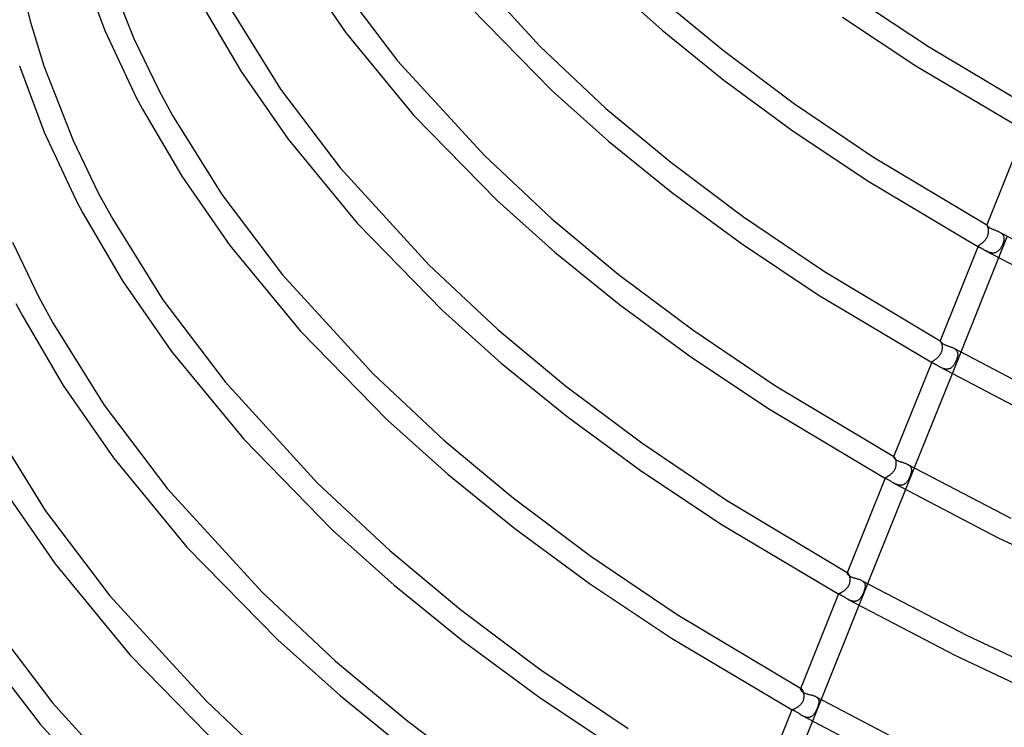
# Model space of a CAD drawing. Header units: millimetres. Extents: x -657 to 657, y -323 to 528.
# Tile 10 of 131: x -510 to -340, y -7 to 116. Entities that reach past the tile are written whole.
import ezdxf

# ---------------------------------------------------------------- set-up
doc = ezdxf.new("R2010")
doc.units = ezdxf.units.MM
doc.layers.add('HIDDEN', color=7, linetype='Continuous')
doc.layers.add('THICK', color=7, linetype='Continuous')

msp = doc.modelspace()

# ---------------------------------------------------------------- linework, layer by layer
at = {"layer": 'HIDDEN'}
for p, q in [((-343.1, 80.06), (-343.11, 80.05)), ((-343.09, 80.06), (-343.1, 80.06)), ((-343.1, 80.06), (-343.1, 80.06)), ((-343.1, 80.06), (-343.1, 80.06)), ((-343.1, 80.06), (-343.1, 80.06)), ((-343.1, 80.06), (-343.1, 80.06)), ((-343.08, 80.05), (-343.09, 80.06)), ((-343.06, 80.03), (-343.08, 80.05)), ((-343.04, 80), (-343.06, 80.03)), ((-343.02, 79.96), (-343.04, 80)), ((-343, 79.92), (-343.02, 79.96)), ((-342.97, 79.87), (-343, 79.92)), ((-342.94, 79.81), (-342.97, 79.87)), ((-342.92, 79.74), (-342.94, 79.81)), ((-342.9, 79.67), (-342.92, 79.74)), ((-342.91, 78.29), (-342.87, 78.41)), ((-342.87, 79.58), (-342.9, 79.67)), ((-342.85, 79.5), (-342.87, 79.58)), ((-342.87, 78.41), (-342.85, 78.53)), ((-342.83, 79.41), (-342.85, 79.5)), ((-342.85, 78.53), (-342.83, 78.65)), ((-342.82, 79.31), (-342.83, 79.41)), ((-342.83, 78.65), (-342.81, 78.77)), ((-342.81, 79.21), (-342.82, 79.31)), ((-342.8, 79.1), (-342.81, 79.21)), ((-342.81, 78.77), (-342.8, 78.88)), ((-342.8, 78.99), (-342.8, 79.1)), ((-342.8, 78.88), (-342.8, 78.99)), ((-340.89, 78.83), (-340.79, 78.77)), ((-340.79, 78.77), (-340.7, 78.71)), ((-340.7, 78.71), (-340.61, 78.65)), ((-340.61, 78.65), (-340.53, 78.58)), ((-340.53, 78.58), (-340.45, 78.51)), ((-340.45, 78.51), (-340.39, 78.44)), ((-340.39, 78.44), (-340.33, 78.36)), ((-340.33, 78.36), (-340.28, 78.28)), ((-344.38, 76.59), (-344.32, 76.63)), ((-344.32, 76.63), (-344.26, 76.68)), ((-344.26, 76.68), (-344.19, 76.72)), ((-344.19, 76.72), (-344.12, 76.78)), ((-344.12, 76.78), (-344.04, 76.83)), ((-344.04, 76.83), (-343.96, 76.9)), ((-343.96, 76.9), (-343.88, 76.96)), ((-343.88, 76.96), (-343.8, 77.03)), ((-343.8, 77.03), (-343.72, 77.1)), ((-343.72, 77.1), (-343.63, 77.18)), ((-343.63, 77.18), (-343.55, 77.26)), ((-343.55, 77.26), (-343.47, 77.34)), ((-343.47, 77.34), (-343.4, 77.43)), ((-343.4, 77.43), (-343.32, 77.53)), ((-343.32, 77.53), (-343.25, 77.63)), ((-343.25, 77.63), (-343.18, 77.73)), ((-343.18, 77.73), (-343.11, 77.84)), ((-343.11, 77.84), (-343.05, 77.95)), ((-343.05, 77.95), (-343, 78.06)), ((-343, 78.06), (-342.95, 78.18)), ((-342.95, 78.18), (-342.91, 78.29)), ((-339.58, 78.11), (-341.08, 74.37)), ((-340.39, 76.64), (-340.44, 76.52)), ((-340.35, 76.75), (-340.39, 76.64)), ((-340.31, 76.86), (-340.35, 76.75)), ((-340.27, 76.98), (-340.31, 76.86)), ((-340.28, 78.28), (-340.24, 78.19)), ((-340.23, 77.09), (-340.27, 76.98)), ((-340.24, 78.19), (-340.2, 78.1)), ((-340.21, 77.2), (-340.23, 77.09)), ((-340.18, 77.31), (-340.21, 77.2)), ((-340.2, 78.1), (-340.18, 78.01)), ((-340.18, 78.01), (-340.16, 77.92)), ((-340.16, 77.42), (-340.18, 77.31)), ((-340.16, 77.92), (-340.15, 77.82)), ((-340.15, 77.52), (-340.16, 77.42)), ((-340.15, 77.82), (-340.14, 77.73)), ((-340.14, 77.63), (-340.15, 77.52)), ((-340.14, 77.73), (-340.14, 77.63)), ((-344.58, 76.37), (-344.57, 76.4)), ((-344.57, 76.35), (-344.58, 76.37)), ((-344.57, 76.4), (-344.56, 76.43)), ((-344.56, 76.32), (-344.57, 76.35)), ((-344.56, 76.43), (-344.54, 76.45)), ((-344.54, 76.3), (-344.56, 76.32)), ((-344.54, 76.45), (-344.51, 76.48)), ((-344.5, 76.27), (-344.54, 76.3)), ((-344.51, 76.48), (-344.47, 76.51)), ((-344.46, 76.24), (-344.5, 76.27)), ((-344.47, 76.51), (-344.43, 76.55)), ((-344.41, 76.21), (-344.46, 76.24)), ((-344.43, 76.55), (-344.38, 76.59)), ((-344.35, 76.18), (-344.41, 76.21)), ((-343.41, 75.65), (-343.5, 75.71)), ((-343.31, 75.6), (-343.41, 75.65)), ((-343.21, 75.55), (-343.31, 75.6)), ((-343.11, 75.5), (-343.21, 75.55)), ((-343.01, 75.45), (-343.11, 75.5)), ((-342.9, 75.4), (-343.01, 75.45)), ((-342.8, 75.36), (-342.9, 75.4)), ((-342.69, 75.32), (-342.8, 75.36)), ((-342.58, 75.29), (-342.69, 75.32)), ((-342.47, 75.26), (-342.58, 75.29)), ((-342.36, 75.23), (-342.47, 75.26)), ((-342.25, 75.21), (-342.36, 75.23)), ((-342.14, 75.2), (-342.25, 75.21)), ((-342.04, 75.2), (-342.14, 75.2)), ((-341.93, 75.2), (-342.04, 75.2)), ((-341.83, 75.21), (-341.93, 75.2)), ((-341.72, 75.23), (-341.83, 75.21)), ((-341.62, 75.26), (-341.72, 75.23)), ((-341.53, 75.29), (-341.62, 75.26)), ((-341.43, 75.33), (-341.53, 75.29)), ((-341.34, 75.38), (-341.43, 75.33)), ((-341.25, 75.44), (-341.34, 75.38)), ((-341.17, 75.5), (-341.25, 75.44)), ((-341.09, 75.57), (-341.17, 75.5)), ((-341.01, 75.65), (-341.09, 75.57)), ((-340.94, 75.73), (-341.01, 75.65)), ((-340.87, 75.81), (-340.94, 75.73)), ((-340.8, 75.9), (-340.87, 75.81)), ((-340.74, 75.99), (-340.8, 75.9)), ((-340.67, 76.09), (-340.74, 75.99)), ((-340.61, 76.19), (-340.67, 76.09)), ((-340.55, 76.3), (-340.61, 76.19)), ((-340.5, 76.41), (-340.55, 76.3)), ((-340.44, 76.52), (-340.5, 76.41)), ((-351.15, 60.03), (-351.16, 60.02)), ((-351.15, 60.04), (-351.14, 60.04)), ((-351.14, 60.03), (-351.15, 60.03)), ((-351.15, 60.03), (-351.15, 60.03)), ((-351.14, 60.04), (-351.14, 60.04)), ((-351.14, 60.04), (-351.14, 60.04)), ((-351.14, 60.04), (-351.13, 60.03)), ((-351.13, 60.03), (-351.14, 60.03)), ((-351.14, 60.03), (-351.14, 60.03)), ((-351.12, 60.03), (-351.13, 60.03)), ((-351.13, 60.03), (-351.13, 60.03)), ((-351.13, 60.03), (-351.12, 60.03)), ((-351.1, 60.01), (-351.12, 60.03)), ((-351.08, 59.99), (-351.1, 60.01)), ((-351.06, 59.96), (-351.08, 59.99)), ((-351.03, 59.92), (-351.06, 59.96)), ((-351, 59.88), (-351.03, 59.92)), ((-350.97, 59.82), (-351, 59.88)), ((-350.94, 59.76), (-350.97, 59.82)), ((-350.92, 59.69), (-350.94, 59.76)), ((-350.89, 59.62), (-350.92, 59.69)), ((-350.86, 59.53), (-350.89, 59.62)), ((-351.08, 57.77), (-351.02, 57.89)), ((-351.02, 57.89), (-350.97, 58)), ((-350.97, 58), (-350.92, 58.12)), ((-350.92, 58.12), (-350.88, 58.24)), ((-350.88, 58.24), (-350.84, 58.37)), ((-350.84, 59.44), (-350.86, 59.53)), ((-350.82, 59.35), (-350.84, 59.44)), ((-350.84, 58.37), (-350.82, 58.49)), ((-350.8, 59.25), (-350.82, 59.35)), ((-350.82, 58.49), (-350.8, 58.6)), ((-350.79, 59.15), (-350.8, 59.25)), ((-350.8, 58.6), (-350.78, 58.72)), ((-350.78, 59.05), (-350.79, 59.15)), ((-350.78, 58.94), (-350.78, 59.05)), ((-350.78, 58.83), (-350.78, 58.94)), ((-350.78, 58.72), (-350.78, 58.83)), ((-347.62, 58.09), (-349.12, 54.35)), ((-348.83, 58.76), (-348.74, 58.7)), ((-348.74, 58.7), (-348.65, 58.64)), ((-348.65, 58.64), (-348.57, 58.58)), ((-348.57, 58.58), (-348.49, 58.51)), ((-348.49, 58.51), (-348.42, 58.44)), ((-348.42, 58.44), (-348.36, 58.37)), ((-348.36, 58.37), (-348.3, 58.29)), ((-348.3, 58.29), (-348.26, 58.21)), ((-348.26, 58.21), (-348.22, 58.13)), ((-348.22, 58.13), (-348.19, 58.05)), ((-348.19, 58.05), (-348.16, 57.96)), ((-348.16, 57.96), (-348.15, 57.87)), ((-352.63, 56.36), (-352.62, 56.38)), ((-352.63, 56.33), (-352.63, 56.36)), ((-352.63, 56.31), (-352.63, 56.33)), ((-352.61, 56.29), (-352.63, 56.31)), ((-352.62, 56.38), (-352.6, 56.4)), ((-352.58, 56.27), (-352.61, 56.29)), ((-352.6, 56.4), (-352.57, 56.43)), ((-352.55, 56.24), (-352.58, 56.27)), ((-352.57, 56.43), (-352.54, 56.45)), ((-352.51, 56.22), (-352.55, 56.24)), ((-352.54, 56.45), (-352.49, 56.48)), ((-352.49, 56.48), (-352.44, 56.52)), ((-352.44, 56.52), (-352.39, 56.55)), ((-352.39, 56.55), (-352.32, 56.59)), ((-352.32, 56.59), (-352.26, 56.64)), ((-352.26, 56.64), (-352.18, 56.69)), ((-352.18, 56.69), (-352.11, 56.74)), ((-352.11, 56.74), (-352.03, 56.79)), ((-352.03, 56.79), (-351.94, 56.85)), ((-351.94, 56.85), (-351.86, 56.92)), ((-351.86, 56.92), (-351.77, 56.99)), ((-351.77, 56.99), (-351.69, 57.06)), ((-351.69, 57.06), (-351.61, 57.13)), ((-351.61, 57.13), (-351.52, 57.21)), ((-351.52, 57.21), (-351.44, 57.3)), ((-351.44, 57.3), (-351.37, 57.38)), ((-351.37, 57.38), (-351.29, 57.47)), ((-351.29, 57.47), (-351.22, 57.57)), ((-351.22, 57.57), (-351.15, 57.67)), ((-351.15, 57.67), (-351.08, 57.77)), ((-348.56, 56.26), (-348.61, 56.16)), ((-348.5, 56.38), (-348.56, 56.26)), ((-348.45, 56.5), (-348.5, 56.38)), ((-348.39, 56.61), (-348.45, 56.5)), ((-348.35, 56.73), (-348.39, 56.61)), ((-348.3, 56.85), (-348.35, 56.73)), ((-348.27, 56.96), (-348.3, 56.85)), ((-348.23, 57.07), (-348.27, 56.96)), ((-348.21, 57.18), (-348.23, 57.07)), ((-348.18, 57.28), (-348.21, 57.18)), ((-348.16, 57.38), (-348.18, 57.28)), ((-348.15, 57.48), (-348.16, 57.38)), ((-348.15, 57.87), (-348.14, 57.77)), ((-348.14, 57.58), (-348.15, 57.48)), ((-348.14, 57.77), (-348.14, 57.68)), ((-348.14, 57.68), (-348.14, 57.58)), ((-351.23, 55.51), (-351.33, 55.56)), ((-351.12, 55.46), (-351.23, 55.51)), ((-351.02, 55.4), (-351.12, 55.46)), ((-350.91, 55.35), (-351.02, 55.4)), ((-350.81, 55.31), (-350.91, 55.35)), ((-350.7, 55.26), (-350.81, 55.31)), ((-350.59, 55.23), (-350.7, 55.26)), ((-350.48, 55.19), (-350.59, 55.23)), ((-350.37, 55.17), (-350.48, 55.19)), ((-350.25, 55.15), (-350.37, 55.17)), ((-350.15, 55.13), (-350.25, 55.15)), ((-350.04, 55.13), (-350.15, 55.13)), ((-349.93, 55.13), (-350.04, 55.13)), ((-349.82, 55.14), (-349.93, 55.13)), ((-349.72, 55.16), (-349.82, 55.14)), ((-349.62, 55.19), (-349.72, 55.16)), ((-349.52, 55.23), (-349.62, 55.19)), ((-349.43, 55.27), (-349.52, 55.23)), ((-349.34, 55.32), (-349.43, 55.27)), ((-349.25, 55.38), (-349.34, 55.32)), ((-349.17, 55.45), (-349.25, 55.38)), ((-349.09, 55.52), (-349.17, 55.45)), ((-349.01, 55.59), (-349.09, 55.52)), ((-348.94, 55.68), (-349.01, 55.59)), ((-348.87, 55.76), (-348.94, 55.68)), ((-348.8, 55.85), (-348.87, 55.76)), ((-348.74, 55.95), (-348.8, 55.85)), ((-348.67, 56.05), (-348.74, 55.95)), ((-348.61, 56.16), (-348.67, 56.05)), ((-359.2, 40), (-359.21, 39.99)), ((-359.19, 40.01), (-359.2, 40)), ((-359.2, 40), (-359.2, 40)), ((-359.19, 40.02), (-359.19, 40.02)), ((-359.19, 40.02), (-359.18, 40.01)), ((-359.18, 40.01), (-359.19, 40.01)), ((-359.16, 40), (-359.18, 40.01)), ((-359.18, 40.01), (-359.17, 40.01)), ((-359.17, 40.01), (-359.16, 40.01)), ((-359.16, 40.01), (-359.16, 40)), ((-359.15, 40), (-359.16, 40)), ((-359.16, 40), (-359.15, 40)), ((-359.12, 39.98), (-359.15, 40)), ((-359.1, 39.96), (-359.12, 39.98)), ((-359.07, 39.92), (-359.1, 39.96)), ((-359.04, 39.88), (-359.07, 39.92)), ((-359, 39.83), (-359.04, 39.88)), ((-358.97, 39.77), (-359, 39.83)), ((-358.94, 39.71), (-358.97, 39.77)), ((-358.91, 39.64), (-358.94, 39.71)), ((-358.88, 39.56), (-358.91, 39.64)), ((-358.85, 39.48), (-358.88, 39.56)), ((-358.82, 39.39), (-358.85, 39.48)), ((-358.8, 39.29), (-358.82, 39.39)), ((-358.78, 39.19), (-358.8, 39.29)), ((-358.77, 39.09), (-358.78, 39.19)), ((-359.26, 37.42), (-359.19, 37.5)), ((-359.19, 37.5), (-359.12, 37.6)), ((-359.12, 37.6), (-359.06, 37.69)), ((-359.06, 37.69), (-359.01, 37.79)), ((-359.01, 37.79), (-358.96, 37.88)), ((-358.96, 37.88), (-358.91, 37.99)), ((-358.91, 37.99), (-358.87, 38.09)), ((-358.87, 38.09), (-358.84, 38.19)), ((-358.84, 38.19), (-358.81, 38.3)), ((-358.81, 38.3), (-358.79, 38.4)), ((-358.79, 38.4), (-358.77, 38.51)), ((-358.76, 38.99), (-358.77, 39.09)), ((-358.77, 38.51), (-358.76, 38.61)), ((-358.75, 38.9), (-358.76, 38.99)), ((-358.76, 38.61), (-358.75, 38.7)), ((-358.75, 38.8), (-358.75, 38.9)), ((-358.75, 38.7), (-358.75, 38.8)), ((-355.67, 38.07), (-357.17, 34.33)), ((-356.79, 38.68), (-356.69, 38.63)), ((-356.69, 38.63), (-356.59, 38.56)), ((-356.59, 38.56), (-356.51, 38.5)), ((-356.51, 38.5), (-356.43, 38.43)), ((-356.43, 38.43), (-356.37, 38.35)), ((-356.37, 38.35), (-356.31, 38.28)), ((-356.31, 38.28), (-356.26, 38.19)), ((-356.26, 38.19), (-356.22, 38.11)), ((-356.22, 38.11), (-356.18, 38.02)), ((-356.18, 38.02), (-356.16, 37.93)), ((-356.16, 37.93), (-356.14, 37.83)), ((-356.15, 37.46), (-356.16, 37.39)), ((-356.14, 37.53), (-356.15, 37.46)), ((-356.14, 37.83), (-356.14, 37.74)), ((-356.14, 37.74), (-356.14, 37.64)), ((-356.14, 37.64), (-356.14, 37.53)), ((-360.69, 36.3), (-360.68, 36.32)), ((-360.68, 36.29), (-360.69, 36.3)), ((-360.68, 36.32), (-360.67, 36.33)), ((-360.67, 36.28), (-360.68, 36.29)), ((-360.67, 36.33), (-360.66, 36.35)), ((-360.66, 36.26), (-360.67, 36.28)), ((-360.66, 36.35), (-360.63, 36.37)), ((-360.64, 36.25), (-360.66, 36.26)), ((-360.62, 36.23), (-360.64, 36.25)), ((-360.63, 36.37), (-360.6, 36.39)), ((-360.6, 36.39), (-360.57, 36.41)), ((-360.57, 36.41), (-360.52, 36.44)), ((-360.52, 36.44), (-360.47, 36.47)), ((-360.47, 36.47), (-360.41, 36.5)), ((-360.41, 36.5), (-360.35, 36.54)), ((-360.35, 36.54), (-360.28, 36.58)), ((-360.28, 36.58), (-360.21, 36.62)), ((-360.21, 36.62), (-360.14, 36.67)), ((-360.14, 36.67), (-360.06, 36.72)), ((-360.06, 36.72), (-359.98, 36.77)), ((-359.98, 36.77), (-359.89, 36.83)), ((-359.89, 36.83), (-359.81, 36.89)), ((-359.81, 36.89), (-359.73, 36.96)), ((-359.73, 36.96), (-359.65, 37.02)), ((-359.65, 37.02), (-359.56, 37.1)), ((-359.56, 37.1), (-359.48, 37.17)), ((-359.48, 37.17), (-359.41, 37.25)), ((-359.41, 37.25), (-359.33, 37.33)), ((-359.33, 37.33), (-359.26, 37.42)), ((-356.82, 35.79), (-356.88, 35.71)), ((-356.77, 35.86), (-356.82, 35.79)), ((-356.72, 35.95), (-356.77, 35.86)), ((-356.67, 36.03), (-356.72, 35.95)), ((-356.62, 36.11), (-356.67, 36.03)), ((-356.58, 36.2), (-356.62, 36.11)), ((-356.53, 36.29), (-356.58, 36.2)), ((-356.49, 36.37), (-356.53, 36.29)), ((-356.45, 36.46), (-356.49, 36.37)), ((-356.41, 36.55), (-356.45, 36.46)), ((-356.38, 36.64), (-356.41, 36.55)), ((-356.34, 36.73), (-356.38, 36.64)), ((-356.31, 36.82), (-356.34, 36.73)), ((-356.28, 36.91), (-356.31, 36.82)), ((-356.25, 36.99), (-356.28, 36.91)), ((-356.23, 37.08), (-356.25, 36.99)), ((-356.21, 37.16), (-356.23, 37.08)), ((-356.19, 37.24), (-356.21, 37.16)), ((-356.17, 37.31), (-356.19, 37.24)), ((-356.16, 37.39), (-356.17, 37.31)), ((-359.11, 35.4), (-359.2, 35.45)), ((-359.03, 35.36), (-359.11, 35.4)), ((-358.94, 35.31), (-359.03, 35.36)), ((-358.85, 35.27), (-358.94, 35.31)), ((-358.76, 35.23), (-358.85, 35.27)), ((-358.67, 35.2), (-358.76, 35.23)), ((-358.58, 35.17), (-358.67, 35.2)), ((-358.49, 35.14), (-358.58, 35.17)), ((-358.4, 35.11), (-358.49, 35.14)), ((-358.31, 35.09), (-358.4, 35.11)), ((-358.22, 35.08), (-358.31, 35.09)), ((-358.13, 35.07), (-358.22, 35.08)), ((-358.04, 35.06), (-358.13, 35.07)), ((-357.95, 35.06), (-358.04, 35.06)), ((-357.87, 35.07), (-357.95, 35.06)), ((-357.78, 35.08), (-357.87, 35.07)), ((-357.7, 35.1), (-357.78, 35.08)), ((-357.62, 35.13), (-357.7, 35.1)), ((-357.54, 35.15), (-357.62, 35.13)), ((-357.46, 35.19), (-357.54, 35.15)), ((-357.39, 35.23), (-357.46, 35.19)), ((-357.32, 35.27), (-357.39, 35.23)), ((-357.25, 35.32), (-357.32, 35.27)), ((-357.18, 35.38), (-357.25, 35.32)), ((-357.11, 35.44), (-357.18, 35.38)), ((-357.05, 35.5), (-357.11, 35.44)), ((-356.99, 35.57), (-357.05, 35.5)), ((-356.93, 35.64), (-356.99, 35.57)), ((-356.88, 35.71), (-356.93, 35.64)), ((-367.25, 19.96), (-367.26, 19.95)), ((-367.24, 19.97), (-367.25, 19.96)), ((-367.24, 20), (-367.23, 20)), ((-367.23, 19.98), (-367.24, 19.97)), ((-367.23, 20), (-367.22, 19.99)), ((-367.21, 19.98), (-367.23, 19.98)), ((-367.22, 19.99), (-367.21, 19.98)), ((-367.19, 19.97), (-367.21, 19.98)), ((-367.21, 19.98), (-367.19, 19.98)), ((-367.19, 19.98), (-367.18, 19.97)), ((-367.17, 19.96), (-367.19, 19.97)), ((-367.18, 19.97), (-367.17, 19.96)), ((-367.14, 19.94), (-367.17, 19.96)), ((-367.1, 19.91), (-367.14, 19.94)), ((-367.07, 19.87), (-367.1, 19.91)), ((-367.03, 19.82), (-367.07, 19.87)), ((-366.99, 19.76), (-367.03, 19.82)), ((-366.95, 19.7), (-366.99, 19.76)), ((-366.92, 19.62), (-366.95, 19.7)), ((-366.88, 19.54), (-366.92, 19.62)), ((-366.85, 19.45), (-366.88, 19.54)), ((-366.81, 19.35), (-366.85, 19.45)), ((-366.79, 19.25), (-366.81, 19.35)), ((-366.76, 19.15), (-366.79, 19.25)), ((-366.74, 19.04), (-366.76, 19.15)), ((-366.73, 18.93), (-366.74, 19.04)), ((-366.72, 18.85), (-366.73, 18.93)), ((-366.72, 18.76), (-366.72, 18.85)), ((-366.72, 18.68), (-366.72, 18.76)), ((-367.57, 17.01), (-367.5, 17.08)), ((-367.5, 17.08), (-367.42, 17.14)), ((-367.42, 17.14), (-367.35, 17.21)), ((-367.35, 17.21), (-367.29, 17.28)), ((-367.29, 17.28), (-367.22, 17.36)), ((-367.22, 17.36), (-367.16, 17.44)), ((-367.16, 17.44), (-367.1, 17.52)), ((-367.1, 17.52), (-367.04, 17.6)), ((-367.04, 17.6), (-366.99, 17.68)), ((-366.99, 17.68), (-366.95, 17.77)), ((-366.95, 17.77), (-366.9, 17.86)), ((-366.9, 17.86), (-366.86, 17.95)), ((-366.86, 17.95), (-366.83, 18.04)), ((-366.83, 18.04), (-366.8, 18.13)), ((-366.8, 18.13), (-366.78, 18.23)), ((-366.78, 18.23), (-366.76, 18.32)), ((-366.76, 18.32), (-366.74, 18.41)), ((-366.74, 18.41), (-366.73, 18.5)), ((-366.73, 18.5), (-366.72, 18.59)), ((-366.72, 18.59), (-366.72, 18.68)), ((-363.71, 18.05), (-365.22, 14.31)), ((-364.74, 18.62), (-364.65, 18.56)), ((-364.65, 18.56), (-364.56, 18.5)), ((-364.56, 18.5), (-364.48, 18.43)), ((-364.48, 18.43), (-364.4, 18.37)), ((-364.4, 18.37), (-364.34, 18.29)), ((-364.34, 18.29), (-364.29, 18.22)), ((-364.29, 18.22), (-364.24, 18.14)), ((-364.23, 17.1), (-364.25, 17.01)), ((-364.24, 18.14), (-364.2, 18.05)), ((-364.2, 17.18), (-364.23, 17.1)), ((-364.2, 18.05), (-364.17, 17.97)), ((-364.19, 17.26), (-364.2, 17.18)), ((-364.17, 17.34), (-364.19, 17.26)), ((-364.17, 17.97), (-364.15, 17.88)), ((-364.16, 17.42), (-364.17, 17.34)), ((-364.15, 17.49), (-364.16, 17.42)), ((-364.15, 17.88), (-364.14, 17.79)), ((-364.14, 17.59), (-364.15, 17.49)), ((-364.14, 17.79), (-364.14, 17.69)), ((-364.14, 17.69), (-364.14, 17.59)), ((-368.74, 16.28), (-368.73, 16.29)), ((-368.74, 16.27), (-368.74, 16.28)), ((-368.73, 16.26), (-368.74, 16.27)), ((-368.74, 16.27), (-368.74, 16.27)), ((-368.73, 16.29), (-368.72, 16.3)), ((-368.72, 16.25), (-368.73, 16.26)), ((-368.72, 16.3), (-368.7, 16.32)), ((-368.71, 16.25), (-368.72, 16.25)), ((-368.7, 16.24), (-368.71, 16.25)), ((-368.7, 16.32), (-368.68, 16.33)), ((-368.68, 16.33), (-368.65, 16.35)), ((-368.65, 16.35), (-368.61, 16.37)), ((-368.61, 16.37), (-368.57, 16.39)), ((-368.57, 16.39), (-368.53, 16.41)), ((-368.53, 16.41), (-368.48, 16.43)), ((-368.48, 16.43), (-368.42, 16.46)), ((-368.42, 16.46), (-368.36, 16.49)), ((-368.36, 16.49), (-368.3, 16.52)), ((-368.3, 16.52), (-368.23, 16.56)), ((-368.23, 16.56), (-368.16, 16.6)), ((-368.16, 16.6), (-368.09, 16.64)), ((-368.09, 16.64), (-368.02, 16.68)), ((-368.02, 16.68), (-367.94, 16.73)), ((-367.94, 16.73), (-367.87, 16.78)), ((-367.87, 16.78), (-367.79, 16.84)), ((-367.79, 16.84), (-367.72, 16.89)), ((-367.72, 16.89), (-367.64, 16.95)), ((-367.64, 16.95), (-367.57, 17.01)), ((-367, 15.3), (-367.09, 15.34)), ((-365.16, 15.34), (-365.23, 15.29)), ((-365.1, 15.4), (-365.16, 15.34)), ((-365.04, 15.47), (-365.1, 15.4)), ((-364.98, 15.54), (-365.04, 15.47)), ((-364.92, 15.61), (-364.98, 15.54)), ((-364.87, 15.69), (-364.92, 15.61)), ((-364.81, 15.77), (-364.87, 15.69)), ((-364.76, 15.85), (-364.81, 15.77)), ((-364.71, 15.93), (-364.76, 15.85)), ((-364.66, 16.02), (-364.71, 15.93)), ((-364.62, 16.11), (-364.66, 16.02)), ((-364.57, 16.2), (-364.62, 16.11)), ((-364.53, 16.29), (-364.57, 16.2)), ((-364.49, 16.38), (-364.53, 16.29)), ((-364.45, 16.47), (-364.49, 16.38)), ((-364.41, 16.56), (-364.45, 16.47)), ((-364.38, 16.65), (-364.41, 16.56)), ((-364.34, 16.74), (-364.38, 16.65)), ((-364.31, 16.83), (-364.34, 16.74)), ((-364.28, 16.92), (-364.31, 16.83)), ((-364.25, 17.01), (-364.28, 16.92)), ((-366.91, 15.25), (-367, 15.3)), ((-366.83, 15.21), (-366.91, 15.25)), ((-366.74, 15.17), (-366.83, 15.21)), ((-366.65, 15.13), (-366.74, 15.17)), ((-366.55, 15.1), (-366.65, 15.13)), ((-366.46, 15.07), (-366.55, 15.1)), ((-366.37, 15.04), (-366.46, 15.07)), ((-366.28, 15.03), (-366.37, 15.04)), ((-366.19, 15.01), (-366.28, 15.03)), ((-366.1, 15), (-366.19, 15.01)), ((-366.01, 15), (-366.1, 15)), ((-365.93, 15), (-366.01, 15)), ((-365.84, 15.01), (-365.93, 15)), ((-365.76, 15.02), (-365.84, 15.01)), ((-365.67, 15.04), (-365.76, 15.02)), ((-365.59, 15.07), (-365.67, 15.04)), ((-365.52, 15.1), (-365.59, 15.07)), ((-365.44, 15.14), (-365.52, 15.1)), ((-365.37, 15.18), (-365.44, 15.14)), ((-365.3, 15.23), (-365.37, 15.18)), ((-365.23, 15.29), (-365.3, 15.23)), ((-375.31, -0.07), (-375.32, -0.09)), ((-375.29, -0.06), (-375.31, -0.07)), ((-375.29, -0.02), (-375.27, -0.02)), ((-375.27, -0.05), (-375.29, -0.06)), ((-375.27, -0.02), (-375.25, -0.03)), ((-375.25, -0.05), (-375.27, -0.05)), ((-375.25, -0.03), (-375.24, -0.04)), ((-375.22, -0.06), (-375.25, -0.05)), ((-375.24, -0.04), (-375.22, -0.05)), ((-375.22, -0.05), (-375.2, -0.06)), ((-375.19, -0.07), (-375.22, -0.06)), ((-375.2, -0.06), (-375.19, -0.07)), ((-375.15, -0.1), (-375.19, -0.07)), ((-375.1, -0.14), (-375.15, -0.1)), ((-375.06, -0.18), (-375.1, -0.14)), ((-375.01, -0.24), (-375.06, -0.18)), ((-374.97, -0.31), (-375.01, -0.24)), ((-374.92, -0.39), (-374.97, -0.31)), ((-374.88, -0.48), (-374.92, -0.39)), ((-374.84, -0.57), (-374.88, -0.48)), ((-374.8, -0.67), (-374.84, -0.57)), ((-374.77, -0.78), (-374.8, -0.67)), ((-374.74, -0.9), (-374.77, -0.78)), ((-374.72, -1.01), (-374.74, -0.9)), ((-374.73, -1.79), (-374.71, -1.68)), ((-374.7, -1.13), (-374.72, -1.01)), ((-374.71, -1.68), (-374.69, -1.57)), ((-374.69, -1.24), (-374.7, -1.13)), ((-374.69, -1.35), (-374.69, -1.24)), ((-374.69, -1.46), (-374.69, -1.35)), ((-374.69, -1.57), (-374.69, -1.46)), ((-372.7, -1.45), (-372.61, -1.51)), ((-372.61, -1.51), (-372.52, -1.56)), ((-372.52, -1.56), (-372.45, -1.63)), ((-372.45, -1.63), (-372.38, -1.69)), ((-372.38, -1.69), (-372.32, -1.77)), ((-376.15, -3.45), (-376.07, -3.4)), ((-376.07, -3.4), (-375.99, -3.36)), ((-375.99, -3.36), (-375.9, -3.31)), ((-375.9, -3.31), (-375.82, -3.25)), ((-375.82, -3.25), (-375.73, -3.2)), ((-375.73, -3.2), (-375.65, -3.13)), ((-375.65, -3.13), (-375.57, -3.07)), ((-375.57, -3.07), (-375.49, -3)), ((-375.49, -3), (-375.41, -2.93)), ((-375.41, -2.93), (-375.33, -2.86)), ((-375.33, -2.86), (-375.25, -2.78)), ((-375.25, -2.78), (-375.18, -2.7)), ((-375.18, -2.7), (-375.11, -2.61)), ((-375.11, -2.61), (-375.04, -2.52)), ((-375.04, -2.52), (-374.98, -2.43)), ((-374.98, -2.43), (-374.92, -2.33)), ((-374.92, -2.33), (-374.87, -2.22)), ((-374.87, -2.22), (-374.82, -2.12)), ((-374.82, -2.12), (-374.78, -2.01)), ((-374.78, -2.01), (-374.75, -1.9)), ((-374.75, -1.9), (-374.73, -1.79)), ((-371.76, -1.97), (-373.26, -5.71)), ((-372.38, -3.35), (-372.42, -3.45)), ((-372.34, -3.24), (-372.38, -3.35)), ((-372.3, -3.14), (-372.34, -3.24)), ((-372.32, -1.77), (-372.27, -1.84)), ((-372.27, -3.03), (-372.3, -3.14)), ((-372.27, -1.84), (-372.23, -1.92)), ((-372.24, -2.93), (-372.27, -3.03)), ((-372.21, -2.83), (-372.24, -2.93)), ((-372.23, -1.92), (-372.19, -2)), ((-372.19, -2.73), (-372.21, -2.83)), ((-372.19, -2), (-372.17, -2.08)), ((-372.17, -2.64), (-372.19, -2.73)), ((-372.17, -2.08), (-372.15, -2.17)), ((-372.16, -2.55), (-372.17, -2.64)), ((-372.15, -2.45), (-372.16, -2.55)), ((-372.15, -2.17), (-372.14, -2.26)), ((-372.14, -2.35), (-372.15, -2.45)), ((-372.14, -2.26), (-372.14, -2.35)), ((-376.79, -3.75), (-376.78, -3.74)), ((-376.79, -3.76), (-376.79, -3.75)), ((-376.79, -3.75), (-376.79, -3.75)), ((-376.78, -3.76), (-376.79, -3.76)), ((-376.78, -3.74), (-376.77, -3.73)), ((-376.77, -3.77), (-376.78, -3.76)), ((-376.78, -3.76), (-376.78, -3.76)), ((-376.78, -3.76), (-376.78, -3.76)), ((-376.77, -3.73), (-376.75, -3.72)), ((-376.75, -3.72), (-376.72, -3.71)), ((-376.72, -3.71), (-376.69, -3.7)), ((-376.69, -3.7), (-376.65, -3.68)), ((-376.65, -3.68), (-376.61, -3.66)), ((-376.61, -3.66), (-376.56, -3.64)), ((-376.56, -3.64), (-376.5, -3.62)), ((-376.5, -3.62), (-376.44, -3.59)), ((-376.44, -3.59), (-376.37, -3.56)), ((-376.37, -3.56), (-376.3, -3.53)), ((-376.3, -3.53), (-376.23, -3.49)), ((-376.23, -3.49), (-376.15, -3.45)), ((-374.9, -4.8), (-375, -4.75)), ((-374.81, -4.85), (-374.9, -4.8)), ((-374.71, -4.9), (-374.81, -4.85)), ((-374.61, -4.94), (-374.71, -4.9)), ((-374.51, -4.97), (-374.61, -4.94)), ((-374.42, -5), (-374.51, -4.97)), ((-374.32, -5.03), (-374.42, -5)), ((-374.22, -5.05), (-374.32, -5.03)), ((-374.12, -5.06), (-374.22, -5.05)), ((-374.03, -5.06), (-374.12, -5.06)), ((-373.93, -5.06), (-374.03, -5.06)), ((-373.84, -5.05), (-373.93, -5.06)), ((-373.75, -5.04), (-373.84, -5.05)), ((-373.66, -5.01), (-373.75, -5.04)), ((-373.58, -4.98), (-373.66, -5.01)), ((-373.49, -4.95), (-373.58, -4.98)), ((-373.41, -4.9), (-373.49, -4.95)), ((-373.34, -4.85), (-373.41, -4.9)), ((-373.26, -4.8), (-373.34, -4.85)), ((-373.19, -4.73), (-373.26, -4.8)), ((-373.12, -4.67), (-373.19, -4.73)), ((-373.06, -4.6), (-373.12, -4.67)), ((-373, -4.52), (-373.06, -4.6)), ((-372.94, -4.44), (-373, -4.52)), ((-372.88, -4.36), (-372.94, -4.44)), ((-372.82, -4.27), (-372.88, -4.36)), ((-372.77, -4.18), (-372.82, -4.27)), ((-372.71, -4.08), (-372.77, -4.18)), ((-372.66, -3.98), (-372.71, -4.08)), ((-372.61, -3.88), (-372.66, -3.98)), ((-372.56, -3.77), (-372.61, -3.88)), ((-372.51, -3.67), (-372.56, -3.77)), ((-372.47, -3.56), (-372.51, -3.67)), ((-372.42, -3.45), (-372.47, -3.56))]:
    msp.add_line(p, q, dxfattribs=at)
at = {"layer": 'THICK'}
for p, q in [((-435.03, 126.91), (-420.35, 110.89)), ((-499.75, 124.85), (-495.57, 113.64)), ((-495.55, 124.89), (-490.59, 112.29)), ((-461.81, 124.66), (-453.85, 113.2)), ((-510.27, 122.35), (-508.47, 115.09)), ((-455.04, 121.7), (-444.97, 108.41)), ((-408.77, 122.23), (-399.23, 113.71)), ((-399.61, 119.32), (-388.65, 110.21)), ((-365.74, 119.26), (-353.2, 110.9)), ((-478.69, 117.89), (-472.05, 106.57)), ((-432.36, 117.65), (-418.26, 103.25)), ((-473.52, 116.86), (-465.21, 103.5)), ((-368.04, 115.98), (-355.35, 107.52)), ((-508.47, 115.09), (-506.15, 107.54)), ((-495.57, 113.64), (-490.16, 102.1)), ((-453.85, 113.2), (-442.17, 98.99)), ((-399.23, 113.71), (-388.58, 105.08)), ((-490.59, 112.29), (-486.28, 103.33)), ((-420.35, 110.89), (-408.95, 100.2)), ((-353.2, 110.9), (-335.06, 100.08)), ((-388.65, 110.21), (-376.35, 100.99)), ((-510.36, 107.52), (-506.09, 96.08)), ((-506.15, 107.54), (-501.09, 94.67)), ((-444.97, 108.41), (-429.96, 92.03)), ((-355.35, 107.52), (-335.04, 95.5)), ((-472.05, 106.57), (-463.92, 94.85)), ((-388.58, 105.08), (-376.79, 96.41)), ((-486.28, 103.33), (-483.87, 98.96)), ((-465.21, 103.5), (-454.92, 89.92)), ((-418.26, 103.25), (-408.5, 94.53)), ((-490.16, 102.1), (-489.07, 100.05)), ((-376.35, 100.99), (-362.68, 91.77)), ((-489.07, 100.05), (-482.29, 88.48)), ((-483.87, 98.96), (-475.38, 85.31)), ((-442.17, 98.99), (-427.75, 84.27)), ((-408.95, 100.2), (-397.74, 90.88)), ((-506.09, 96.08), (-500.56, 84.3)), ((-376.79, 96.41), (-363.8, 87.74)), ((-336.52, 96.45), (-343.11, 80.05)), ((-501.09, 94.67), (-496.68, 85.51)), ((-463.92, 94.85), (-451.98, 80.34)), ((-408.5, 94.53), (-397.61, 85.7)), ((-429.96, 92.03), (-418.3, 81.09)), ((-397.74, 90.88), (-385.15, 81.45)), ((-362.68, 91.77), (-343.1, 80.06)), ((-454.92, 89.92), (-439.57, 73.17)), ((-482.29, 88.48), (-473.98, 76.51)), ((-363.8, 87.74), (-344.35, 76.18)), ((-496.68, 85.51), (-494.22, 81.05)), ((-475.38, 85.31), (-464.86, 71.42)), ((-397.61, 85.7), (-385.54, 76.83)), ((-500.56, 84.3), (-499.46, 82.2)), ((-427.75, 84.27), (-417.77, 75.35)), ((-499.46, 82.2), (-492.53, 70.39)), ((-494.22, 81.05), (-485.55, 67.11)), ((-451.98, 80.34), (-437.24, 65.29)), ((-418.3, 81.09), (-406.83, 71.56)), ((-385.15, 81.45), (-371.16, 72.02)), ((-343.11, 80.05), (-343.11, 80.04)), ((-343.11, 80.04), (-343.1, 80.03)), ((-343.1, 80.03), (-343.09, 80.01)), ((-343.09, 80.01), (-343.08, 79.98)), ((-343.08, 79.98), (-343.06, 79.95)), ((-343.06, 79.95), (-343.03, 79.92)), ((-343.03, 79.92), (-343, 79.88)), ((-343, 79.88), (-342.97, 79.84)), ((-342.97, 79.84), (-342.93, 79.8)), ((-342.93, 79.8), (-342.88, 79.76)), ((-342.88, 79.76), (-342.83, 79.72)), ((-342.83, 79.72), (-342.77, 79.67)), ((-342.77, 79.67), (-342.7, 79.63)), ((-342.7, 79.63), (-342.63, 79.58)), ((-342.63, 79.58), (-342.56, 79.54)), ((-342.56, 79.54), (-342.48, 79.5)), ((-342.48, 79.5), (-342.4, 79.46)), ((-342.4, 79.46), (-342.31, 79.42)), ((-342.31, 79.42), (-342.22, 79.38)), ((-342.22, 79.38), (-342.12, 79.34)), ((-342.12, 79.34), (-342.02, 79.3)), ((-342.02, 79.3), (-341.92, 79.26)), ((-341.92, 79.26), (-341.82, 79.22)), ((-341.82, 79.22), (-341.72, 79.18)), ((-341.72, 79.18), (-341.61, 79.14)), ((-341.61, 79.14), (-341.5, 79.1)), ((-341.5, 79.1), (-341.4, 79.06)), ((-341.4, 79.06), (-341.29, 79.02)), ((-341.29, 79.02), (-341.19, 78.98)), ((-341.19, 78.98), (-341.09, 78.93)), ((-341.09, 78.93), (-340.98, 78.88)), ((-340.98, 78.88), (-340.89, 78.83)), ((-340.89, 78.83), (-323.84, 69.93)), ((-511.58, 77.05), (-507.08, 67.7)), ((-385.54, 76.83), (-372.25, 67.96)), ((-473.98, 76.51), (-461.79, 61.69)), ((-417.77, 75.35), (-406.63, 66.33)), ((-344.57, 76.4), (-351.16, 60.02)), ((-344.3, 76.15), (-344.35, 76.18)), ((-344.25, 76.12), (-344.3, 76.15)), ((-344.19, 76.09), (-344.25, 76.12)), ((-344.13, 76.05), (-344.19, 76.09)), ((-344.06, 76.02), (-344.13, 76.05)), ((-343.99, 75.98), (-344.06, 76.02)), ((-343.92, 75.94), (-343.99, 75.98)), ((-343.84, 75.89), (-343.92, 75.94)), ((-343.76, 75.85), (-343.84, 75.89)), ((-343.68, 75.8), (-343.76, 75.85)), ((-343.59, 75.76), (-343.68, 75.8)), ((-343.5, 75.71), (-343.59, 75.76)), ((-343.5, 75.71), (-326.18, 66.62)), ((-341.08, 74.37), (-347.62, 58.09)), ((-439.57, 73.17), (-427.64, 61.98)), ((-406.83, 71.56), (-393.95, 61.91)), ((-371.16, 72.02), (-351.15, 60.04)), ((-492.53, 70.39), (-484.05, 58.17)), ((-464.86, 71.42), (-449.19, 54.31)), ((-510.97, 66.49), (-509.84, 64.35)), ((-507.08, 67.7), (-504.57, 63.15)), ((-485.55, 67.11), (-474.81, 52.93)), ((-372.25, 67.96), (-352.51, 56.22)), ((-437.24, 65.29), (-427.04, 56.18)), ((-406.63, 66.33), (-394.29, 57.25)), ((-509.84, 64.35), (-502.77, 52.31)), ((-504.57, 63.15), (-495.72, 48.92)), ((-461.79, 61.69), (-446.73, 46.31)), ((-427.64, 61.98), (-415.92, 52.23)), ((-393.95, 61.91), (-379.64, 52.26)), ((-351.16, 60.02), (-351.16, 60.01)), ((-351.16, 60.01), (-351.15, 59.99)), ((-351.15, 59.99), (-351.14, 59.96)), ((-351.14, 59.96), (-351.13, 59.93)), ((-351.13, 59.93), (-351.11, 59.89)), ((-351.11, 59.89), (-351.08, 59.85)), ((-351.08, 59.85), (-351.05, 59.81)), ((-351.05, 59.81), (-351.01, 59.76)), ((-351.01, 59.76), (-350.96, 59.72)), ((-350.96, 59.72), (-350.9, 59.67)), ((-350.9, 59.67), (-350.84, 59.62)), ((-350.84, 59.62), (-350.78, 59.57)), ((-484.05, 58.17), (-471.59, 43.03)), ((-350.78, 59.57), (-350.7, 59.53)), ((-350.7, 59.53), (-350.62, 59.48)), ((-350.62, 59.48), (-350.54, 59.43)), ((-350.54, 59.43), (-350.45, 59.39)), ((-350.45, 59.39), (-350.35, 59.35)), ((-350.35, 59.35), (-350.26, 59.31)), ((-350.26, 59.31), (-350.15, 59.27)), ((-350.15, 59.27), (-350.05, 59.23)), ((-350.05, 59.23), (-349.94, 59.19)), ((-349.94, 59.19), (-349.83, 59.15)), ((-349.83, 59.15), (-349.72, 59.11)), ((-349.72, 59.11), (-349.6, 59.07)), ((-349.6, 59.07), (-349.49, 59.04)), ((-349.49, 59.04), (-349.37, 58.99)), ((-349.37, 58.99), (-349.26, 58.95)), ((-349.26, 58.95), (-349.15, 58.91)), ((-349.15, 58.91), (-349.04, 58.86)), ((-349.04, 58.86), (-348.94, 58.81)), ((-348.94, 58.81), (-348.83, 58.76)), ((-348.83, 58.76), (-331.39, 49.64)), ((-394.29, 57.25), (-380.7, 48.19)), ((-352.63, 56.36), (-359.21, 39.99)), ((-352.45, 56.19), (-352.51, 56.22)), ((-352.38, 56.15), (-352.45, 56.19)), ((-427.04, 56.18), (-415.65, 46.95)), ((-352.31, 56.11), (-352.38, 56.15)), ((-352.22, 56.07), (-352.31, 56.11)), ((-352.13, 56.02), (-352.22, 56.07)), ((-352.03, 55.97), (-352.13, 56.02)), ((-351.94, 55.92), (-352.03, 55.97)), ((-351.85, 55.86), (-351.94, 55.92)), ((-351.75, 55.81), (-351.85, 55.86)), ((-351.65, 55.75), (-351.75, 55.81)), ((-351.55, 55.69), (-351.65, 55.75)), ((-351.44, 55.63), (-351.55, 55.69)), ((-351.33, 55.56), (-351.44, 55.63)), ((-351.33, 55.57), (-333.64, 46.3)), ((-474.81, 52.93), (-458.8, 35.45)), ((-449.19, 54.31), (-436.99, 42.88)), ((-349.12, 54.35), (-355.67, 38.07)), ((-502.77, 52.31), (-494.11, 39.83)), ((-415.92, 52.23), (-402.76, 42.38)), ((-379.64, 52.26), (-359.19, 40.02)), ((-495.72, 48.92), (-484.76, 34.44)), ((-380.7, 48.19), (-360.62, 36.23)), ((-446.73, 46.31), (-436.31, 37)), ((-415.65, 46.95), (-403.04, 37.68)), ((-514.92, 45.25), (-505.89, 30.72)), ((-471.59, 43.03), (-456.22, 27.33)), ((-436.99, 42.88), (-425.01, 32.91)), ((-402.76, 42.38), (-388.13, 32.51)), ((-494.11, 39.83), (-481.4, 24.38)), ((-359.21, 39.99), (-359.21, 39.97)), ((-359.21, 39.97), (-359.21, 39.94)), ((-359.21, 39.94), (-359.2, 39.91)), ((-359.2, 39.91), (-359.19, 39.88)), ((-359.19, 39.88), (-359.17, 39.84)), ((-359.17, 39.84), (-359.14, 39.79)), ((-359.14, 39.79), (-359.11, 39.75)), ((-359.11, 39.75), (-359.07, 39.7)), ((-359.07, 39.7), (-359.02, 39.65)), ((-359.02, 39.65), (-358.97, 39.6)), ((-358.97, 39.6), (-358.91, 39.55)), ((-358.91, 39.55), (-358.84, 39.51)), ((-358.84, 39.51), (-358.77, 39.46)), ((-358.77, 39.46), (-358.69, 39.41)), ((-358.69, 39.41), (-358.6, 39.37)), ((-358.6, 39.37), (-358.51, 39.32)), ((-358.51, 39.32), (-358.42, 39.28)), ((-358.42, 39.28), (-358.32, 39.24)), ((-358.32, 39.24), (-358.22, 39.2)), ((-358.22, 39.2), (-358.11, 39.17)), ((-358.11, 39.17), (-358, 39.13)), ((-403.04, 37.68), (-389.14, 28.41)), ((-358, 39.13), (-357.89, 39.1)), ((-357.89, 39.1), (-357.78, 39.06)), ((-357.78, 39.06), (-357.66, 39.03)), ((-357.66, 39.03), (-357.55, 38.99)), ((-357.55, 38.99), (-357.43, 38.95)), ((-357.43, 38.95), (-357.32, 38.91)), ((-357.32, 38.91), (-357.21, 38.87)), ((-357.21, 38.87), (-357.1, 38.83)), ((-357.1, 38.83), (-356.99, 38.78)), ((-356.99, 38.78), (-356.88, 38.74)), ((-356.88, 38.74), (-356.79, 38.68)), ((-356.78, 38.68), (-338.95, 29.37)), ((-436.31, 37), (-424.68, 27.57)), ((-360.68, 36.32), (-367.26, 19.95)), ((-360.58, 36.22), (-360.62, 36.23)), ((-360.54, 36.19), (-360.58, 36.22)), ((-360.49, 36.17), (-360.54, 36.19)), ((-360.43, 36.15), (-360.49, 36.17)), ((-360.37, 36.12), (-360.43, 36.15)), ((-360.3, 36.08), (-360.37, 36.12)), ((-360.23, 36.05), (-360.3, 36.08)), ((-360.15, 36.01), (-360.23, 36.05)), ((-360.07, 35.96), (-360.15, 36.01)), ((-360, 35.92), (-360.07, 35.96)), ((-359.92, 35.87), (-360, 35.92)), ((-359.83, 35.82), (-359.92, 35.87)), ((-359.75, 35.77), (-359.83, 35.82)), ((-359.66, 35.72), (-359.75, 35.77)), ((-513.01, 34.22), (-504.18, 21.49)), ((-484.76, 34.44), (-468.42, 16.6)), ((-458.8, 35.45), (-446.34, 23.77)), ((-357.17, 34.33), (-363.71, 18.05)), ((-359.57, 35.67), (-359.66, 35.72)), ((-359.48, 35.61), (-359.57, 35.67)), ((-359.39, 35.56), (-359.48, 35.61)), ((-359.29, 35.5), (-359.39, 35.56)), ((-359.2, 35.45), (-359.29, 35.5)), ((-359.2, 35.45), (-341.12, 25.98)), ((-425.01, 32.91), (-411.57, 22.84)), ((-388.13, 32.51), (-367.24, 20)), ((-505.89, 30.72), (-494.71, 15.96)), ((-456.22, 27.33), (-445.58, 17.82)), ((-424.68, 27.57), (-411.79, 18.1)), ((-389.14, 28.41), (-368.7, 16.24)), ((-341.12, 25.98), (-321.61, 16.82)), ((-481.4, 24.38), (-465.71, 8.35)), ((-446.34, 23.77), (-434.11, 13.59)), ((-411.57, 22.84), (-396.62, 12.76)), ((-504.18, 21.49), (-491.21, 5.72)), ((-367.26, 19.95), (-367.27, 19.93)), ((-367.27, 19.93), (-367.27, 19.9)), ((-367.27, 19.9), (-367.26, 19.86)), ((-367.26, 19.86), (-367.25, 19.82)), ((-367.25, 19.82), (-367.23, 19.78)), ((-367.23, 19.78), (-367.2, 19.73)), ((-367.2, 19.73), (-367.17, 19.69)), ((-367.17, 19.69), (-367.13, 19.64)), ((-367.13, 19.64), (-367.09, 19.59)), ((-367.09, 19.59), (-367.03, 19.53)), ((-367.03, 19.53), (-366.97, 19.48)), ((-366.97, 19.48), (-366.91, 19.43)), ((-366.91, 19.43), (-366.83, 19.39)), ((-366.83, 19.39), (-366.75, 19.34)), ((-366.75, 19.34), (-366.67, 19.29)), ((-366.67, 19.29), (-366.57, 19.25)), ((-366.57, 19.25), (-366.47, 19.21)), ((-366.47, 19.21), (-366.36, 19.17)), ((-366.36, 19.17), (-366.25, 19.13)), ((-366.25, 19.13), (-366.14, 19.09)), ((-366.14, 19.09), (-366.02, 19.06)), ((-366.02, 19.06), (-365.91, 19.02)), ((-365.91, 19.02), (-365.79, 18.99)), ((-365.79, 18.99), (-365.66, 18.95)), ((-365.66, 18.95), (-365.54, 18.92)), ((-365.54, 18.92), (-365.42, 18.88)), ((-365.42, 18.88), (-365.3, 18.85)), ((-365.3, 18.85), (-365.18, 18.81)), ((-365.18, 18.81), (-365.06, 18.76)), ((-365.06, 18.76), (-364.95, 18.72)), ((-445.58, 17.82), (-433.7, 8.2)), ((-411.79, 18.1), (-397.59, 8.63)), ((-364.95, 18.72), (-364.84, 18.67)), ((-364.84, 18.67), (-364.74, 18.62)), ((-364.74, 18.62), (-346.51, 9.09)), ((-494.71, 15.96), (-478.04, -2.26)), ((-468.42, 16.6), (-455.69, 4.66)), ((-368.74, 16.28), (-375.32, -0.09)), ((-368.68, 16.23), (-368.7, 16.24)), ((-368.65, 16.21), (-368.68, 16.23)), ((-368.62, 16.2), (-368.65, 16.21)), ((-368.58, 16.18), (-368.62, 16.2)), ((-368.53, 16.16), (-368.58, 16.18)), ((-368.48, 16.14), (-368.53, 16.16)), ((-368.43, 16.12), (-368.48, 16.14)), ((-368.38, 16.1), (-368.43, 16.12)), ((-368.31, 16.07), (-368.38, 16.1)), ((-368.25, 16.03), (-368.31, 16.07)), ((-368.18, 16), (-368.25, 16.03)), ((-368.11, 15.96), (-368.18, 16)), ((-368.04, 15.92), (-368.11, 15.96)), ((-367.96, 15.87), (-368.04, 15.92)), ((-367.88, 15.82), (-367.96, 15.87)), ((-367.79, 15.77), (-367.88, 15.82)), ((-367.71, 15.72), (-367.79, 15.77)), ((-367.62, 15.66), (-367.71, 15.72)), ((-367.54, 15.61), (-367.62, 15.66)), ((-367.45, 15.55), (-367.54, 15.61)), ((-367.36, 15.5), (-367.45, 15.55)), ((-367.27, 15.45), (-367.36, 15.5)), ((-367.18, 15.39), (-367.27, 15.45)), ((-367.09, 15.34), (-367.18, 15.39)), ((-367.09, 15.34), (-348.63, 5.68)), ((-365.22, 14.31), (-371.76, -1.97)), ((-516.06, 12.53), (-504.66, -2.53)), ((-434.11, 13.59), (-420.38, 3.31)), ((-396.62, 12.76), (-375.29, -0.02)), ((-518.66, 9.25), (-506.8, -6.22)), ((-397.59, 8.63), (-376.77, -3.77)), ((-346.51, 9.09), (-326.83, -0.13)), ((-465.71, 8.35), (-454.85, -1.35)), ((-433.7, 8.2), (-420.54, -1.48)), ((-491.21, 5.72), (-475.19, -10.63)), ((-348.63, 5.68), (-328.7, -3.68)), ((-455.69, 4.66), (-443.21, -5.72)), ((-420.38, 3.31), (-405.12, -6.99)), ((-454.85, -1.35), (-442.72, -11.18)), ((-420.54, -1.48), (-406.04, -11.15)), ((-375.32, -0.09), (-375.32, -0.12)), ((-375.32, -0.12), (-375.32, -0.16)), ((-375.32, -0.16), (-375.32, -0.2)), ((-375.32, -0.2), (-375.3, -0.25)), ((-375.3, -0.25), (-375.28, -0.3)), ((-375.28, -0.3), (-375.25, -0.36)), ((-375.25, -0.36), (-375.22, -0.41)), ((-375.22, -0.41), (-375.17, -0.47)), ((-375.17, -0.47), (-375.12, -0.53)), ((-375.12, -0.53), (-375.06, -0.58)), ((-375.06, -0.58), (-374.99, -0.64)), ((-374.99, -0.64), (-374.91, -0.69)), ((-374.91, -0.69), (-374.82, -0.74)), ((-374.82, -0.74), (-374.74, -0.79)), ((-374.74, -0.79), (-374.64, -0.83)), ((-374.64, -0.83), (-374.54, -0.87)), ((-374.54, -0.87), (-374.43, -0.91)), ((-374.43, -0.91), (-374.33, -0.94)), ((-374.33, -0.94), (-374.21, -0.98)), ((-374.21, -0.98), (-374.1, -1.01)), ((-374.1, -1.01), (-373.98, -1.04)), ((-373.98, -1.04), (-373.86, -1.07)), ((-373.86, -1.07), (-373.73, -1.1)), ((-373.73, -1.1), (-373.61, -1.13)), ((-373.61, -1.13), (-373.49, -1.16)), ((-373.49, -1.16), (-373.37, -1.2)), ((-373.37, -1.2), (-373.25, -1.23)), ((-373.25, -1.23), (-373.13, -1.27)), ((-373.13, -1.27), (-373.02, -1.31)), ((-373.02, -1.31), (-372.91, -1.35)), ((-372.91, -1.35), (-372.8, -1.4)), ((-372.8, -1.4), (-372.7, -1.45)), ((-372.7, -1.45), (-354.07, -11.18)), ((-504.66, -2.53), (-487.66, -21.11)), ((-478.04, -2.26), (-465.05, -14.44)), ((-376.79, -3.75), (-383.37, -20.14)), ((-376.75, -3.78), (-376.77, -3.77)), ((-376.73, -3.79), (-376.75, -3.78)), ((-376.7, -3.8), (-376.73, -3.79)), ((-376.66, -3.81), (-376.7, -3.8)), ((-376.61, -3.82), (-376.66, -3.81)), ((-376.56, -3.84), (-376.61, -3.82)), ((-376.5, -3.86), (-376.56, -3.84)), ((-376.44, -3.89), (-376.5, -3.86)), ((-376.38, -3.92), (-376.44, -3.89)), ((-376.3, -3.95), (-376.38, -3.92)), ((-376.23, -3.99), (-376.3, -3.95)), ((-376.15, -4.04), (-376.23, -3.99)), ((-376.07, -4.08), (-376.15, -4.04)), ((-375.99, -4.13), (-376.07, -4.08)), ((-375.91, -4.18), (-375.99, -4.13)), ((-375.83, -4.23), (-375.91, -4.18)), ((-375.74, -4.29), (-375.83, -4.23)), ((-375.65, -4.34), (-375.74, -4.29)), ((-375.56, -4.4), (-375.65, -4.34)), ((-375.47, -4.46), (-375.56, -4.4)), ((-375.38, -4.52), (-375.47, -4.46)), ((-375.29, -4.58), (-375.38, -4.52)), ((-375.19, -4.64), (-375.29, -4.58)), ((-375.09, -4.7), (-375.19, -4.64)), ((-375, -4.75), (-375.09, -4.7)), ((-375, -4.75), (-356.16, -14.61)), ((-506.8, -6.22), (-489.48, -24.94)), ((-443.21, -5.72), (-429.19, -16.23)), ((-373.26, -5.71), (-379.81, -21.99))]:
    msp.add_line(p, q, dxfattribs=at)

doc.saveas('drawing.dxf')
